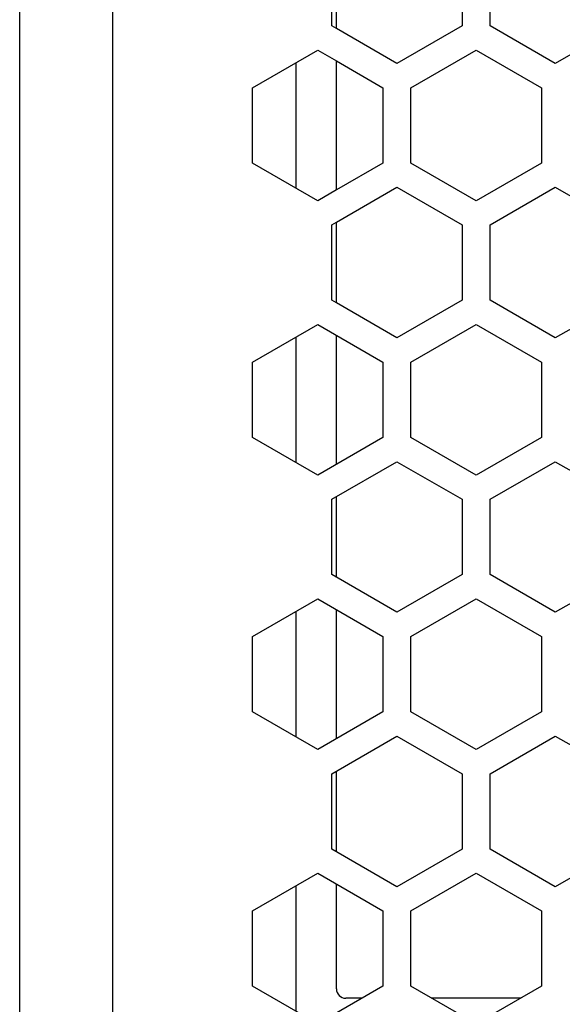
# Model space of a CAD drawing. Header units: millimetres. Extents: x -183 to 9, y -80 to 303.
# Tile 3 of 21: x -171 to -142, y 34 to 87. Entities that reach past the tile are written whole.
import ezdxf

# ---------------------------------------------------------------- set-up
doc = ezdxf.new("R2010")
doc.units = ezdxf.units.MM

# ---------------------------------------------------------------- blocks, each defined once
blk = doc.blocks.new('Abdeckfolie-S60-PSU_1__15', base_point=(-154, 34.5))
at = {"color": 7, "linetype": 'Continuous'}
for p, q in [((-154, 86.529), (-154, 90.859)), ((-154, 77.869), (-154, 84.797)), ((-154, 71.806), (-154, 76.137)), ((-154, 63.146), (-154, 70.074)), ((-154, 57.084), (-154, 61.414)), ((-154, 48.424), (-154, 55.352)), ((-154, 42.362), (-154, 46.692)), ((-154, 35), (-154, 40.63)), ((-152.617, 34.5), (-153.5, 34.5)), ((-144.117, 34.5), (-148.883, 34.5))]:
    blk.add_line(p, q, dxfattribs=at)
blk.add_arc((-153.5, 35), 0.5, 180, 270, dxfattribs=at)
blk = doc.blocks.new('Netzteil-HLG-240-24__22', base_point=(-156.167, 20.422))
at = {"color": 7, "linetype": 'Continuous'}
for p, q in [((-156.167, 77.965), (-156.167, 84.7)), ((-156.167, 63.243), (-156.167, 69.978)), ((-156.167, 48.52), (-156.167, 55.256)), ((-156.167, 33.798), (-156.167, 40.533))]:
    blk.add_line(p, q, dxfattribs=at)
blk = doc.blocks.new('Gehaeuseschale-unten-L5_0007876-schwarz__35', base_point=(-171, -19.5))
at = {"color": 1, "linetype": 'Continuous'}
blk.add_line((-166, -19.5), (-166, 270.5), dxfattribs=at)
at = {"color": 7, "linetype": 'Continuous'}
for p, q in [((-171, 86.673), (-171, 90.715)), ((-154.25, 86.673), (-154.25, 90.715)), ((-147.25, 90.715), (-147.25, 86.673)), ((-145.75, 86.673), (-145.75, 90.715)), ((-171, 83.353), (-171, 86.673)), ((-154, 86.529), (-154.25, 86.673)), ((-147.25, 86.673), (-150.75, 84.652)), ((-142.25, 84.652), (-145.75, 86.673)), ((-138.75, 86.673), (-142.25, 84.652)), ((-150.75, 84.652), (-154, 86.529)), ((-158.5, 83.353), (-155, 85.374)), ((-155, 85.374), (-154, 84.797)), ((-150, 83.353), (-146.5, 85.374)), ((-146.5, 85.374), (-143, 83.353)), ((-154, 84.797), (-151.5, 83.353)), ((-171, 79.312), (-171, 83.353)), ((-158.5, 79.312), (-158.5, 83.353)), ((-151.5, 83.353), (-151.5, 79.312)), ((-150, 79.312), (-150, 83.353)), ((-143, 83.353), (-143, 79.312)), ((-171, 75.992), (-171, 79.312)), ((-155, 77.291), (-158.5, 79.312)), ((-151.5, 79.312), (-154, 77.869)), ((-146.5, 77.291), (-150, 79.312)), ((-143, 79.312), (-146.5, 77.291)), ((-154, 77.869), (-155, 77.291)), ((-154, 76.137), (-150.75, 78.013)), ((-150.75, 78.013), (-147.25, 75.992)), ((-154.25, 75.992), (-154, 76.137)), ((-171, 71.951), (-171, 75.992)), ((-154.25, 71.951), (-154.25, 75.992)), ((-147.25, 75.992), (-147.25, 71.951)), ((-171, 68.631), (-171, 71.951)), ((-154, 71.806), (-154.25, 71.951)), ((-147.25, 71.951), (-150.75, 69.93)), ((-150.75, 69.93), (-154, 71.806)), ((-171, 64.59), (-171, 68.631)), ((-171, 61.27), (-171, 64.59)), ((-171, 57.228), (-171, 61.27)), ((-171, 53.909), (-171, 57.228)), ((-171, 49.867), (-171, 53.909)), ((-171, 46.547), (-171, 49.867)), ((-171, 42.506), (-171, 46.547)), ((-171, 39.186), (-171, 42.506)), ((-171, 35.145), (-171, 39.186)), ((-171, 31.825), (-171, 35.145))]:
    blk.add_line(p, q, dxfattribs=at)
blk = doc.blocks.new('Gehaeuseschale-unten__36', base_point=(-171, -19.5))
at = {"color": 1, "linetype": 'Continuous'}
blk.add_line((-166, -19.5), (-166, 270.5), dxfattribs=at)
at = {"color": 7, "linetype": 'Continuous'}
for p, q in [((-171, 86.673), (-171, 90.715)), ((-154.25, 86.673), (-154.25, 90.715)), ((-147.25, 90.715), (-147.25, 86.673)), ((-145.75, 86.673), (-145.75, 90.715)), ((-171, 83.353), (-171, 86.673)), ((-154, 86.529), (-154.25, 86.673)), ((-147.25, 86.673), (-150.75, 84.652)), ((-142.25, 84.652), (-145.75, 86.673)), ((-138.75, 86.673), (-142.25, 84.652)), ((-150.75, 84.652), (-154, 86.529)), ((-158.5, 83.353), (-155, 85.374)), ((-155, 85.374), (-154, 84.797)), ((-150, 83.353), (-146.5, 85.374)), ((-146.5, 85.374), (-143, 83.353)), ((-154, 84.797), (-151.5, 83.353)), ((-171, 79.312), (-171, 83.353)), ((-158.5, 79.312), (-158.5, 83.353)), ((-151.5, 83.353), (-151.5, 79.312)), ((-150, 79.312), (-150, 83.353)), ((-143, 83.353), (-143, 79.312)), ((-171, 75.992), (-171, 79.312)), ((-155, 77.291), (-158.5, 79.312)), ((-151.5, 79.312), (-154, 77.869)), ((-146.5, 77.291), (-150, 79.312)), ((-143, 79.312), (-146.5, 77.291)), ((-154, 77.869), (-155, 77.291)), ((-154, 76.137), (-150.75, 78.013)), ((-150.75, 78.013), (-147.25, 75.992)), ((-154.25, 75.992), (-154, 76.137)), ((-171, 71.951), (-171, 75.992)), ((-154.25, 71.951), (-154.25, 75.992)), ((-147.25, 75.992), (-147.25, 71.951)), ((-171, 68.631), (-171, 71.951)), ((-154, 71.806), (-154.25, 71.951)), ((-147.25, 71.951), (-150.75, 69.93)), ((-150.75, 69.93), (-154, 71.806)), ((-171, 64.59), (-171, 68.631)), ((-171, 61.27), (-171, 64.59)), ((-171, 57.228), (-171, 61.27)), ((-171, 53.909), (-171, 57.228)), ((-171, 49.867), (-171, 53.909)), ((-171, 46.547), (-171, 49.867)), ((-171, 42.506), (-171, 46.547)), ((-171, 39.186), (-171, 42.506)), ((-171, 35.145), (-171, 39.186)), ((-171, 31.825), (-171, 35.145))]:
    blk.add_line(p, q, dxfattribs=at)
blk = doc.blocks.new('Gehaeuseschale-oben__37', base_point=(-171, -19.5))
at = {"color": 1, "linetype": 'Continuous'}
blk.add_line((-166, -19.5), (-166, 270.5), dxfattribs=at)
at = {"color": 7, "linetype": 'Continuous'}
for p, q in [((-171, 86.673), (-171, 90.715)), ((-154.25, 86.673), (-154.25, 90.715)), ((-147.25, 90.715), (-147.25, 86.673)), ((-145.75, 86.673), (-145.75, 90.715)), ((-171, 83.353), (-171, 86.673)), ((-154, 86.529), (-154.25, 86.673)), ((-147.25, 86.673), (-150.75, 84.652)), ((-142.25, 84.652), (-145.75, 86.673)), ((-138.75, 86.673), (-142.25, 84.652)), ((-150.75, 84.652), (-154, 86.529)), ((-158.5, 83.353), (-155, 85.374)), ((-155, 85.374), (-154, 84.797)), ((-150, 83.353), (-146.5, 85.374)), ((-146.5, 85.374), (-143, 83.353)), ((-154, 84.797), (-151.5, 83.353)), ((-171, 79.312), (-171, 83.353)), ((-158.5, 79.312), (-158.5, 83.353)), ((-151.5, 83.353), (-151.5, 79.312)), ((-150, 79.312), (-150, 83.353)), ((-143, 83.353), (-143, 79.312)), ((-171, 75.992), (-171, 79.312)), ((-155, 77.291), (-158.5, 79.312)), ((-151.5, 79.312), (-154, 77.869)), ((-146.5, 77.291), (-150, 79.312)), ((-143, 79.312), (-146.5, 77.291)), ((-154, 77.869), (-155, 77.291)), ((-154, 76.137), (-150.75, 78.013)), ((-150.75, 78.013), (-147.25, 75.992)), ((-145.75, 75.992), (-142.25, 78.013)), ((-142.25, 78.013), (-138.75, 75.992)), ((-154.25, 75.992), (-154, 76.137)), ((-171, 71.951), (-171, 75.992)), ((-154.25, 71.951), (-154.25, 75.992)), ((-147.25, 75.992), (-147.25, 71.951)), ((-145.75, 71.951), (-145.75, 75.992)), ((-171, 68.631), (-171, 71.951)), ((-154, 71.806), (-154.25, 71.951)), ((-147.25, 71.951), (-150.75, 69.93)), ((-142.25, 69.93), (-145.75, 71.951)), ((-138.75, 71.951), (-142.25, 69.93)), ((-150.75, 69.93), (-154, 71.806)), ((-158.5, 68.631), (-155, 70.652)), ((-155, 70.652), (-151.5, 68.631)), ((-150, 68.631), (-146.5, 70.652)), ((-146.5, 70.652), (-143, 68.631)), ((-171, 64.59), (-171, 68.631)), ((-158.5, 64.59), (-158.5, 68.631)), ((-151.5, 68.631), (-151.5, 64.59)), ((-150, 64.59), (-150, 68.631)), ((-143, 68.631), (-143, 64.59)), ((-171, 61.27), (-171, 64.59)), ((-155, 62.569), (-158.5, 64.59)), ((-151.5, 64.59), (-155, 62.569)), ((-146.5, 62.569), (-150, 64.59)), ((-143, 64.59), (-146.5, 62.569)), ((-154.25, 61.27), (-150.75, 63.291)), ((-150.75, 63.291), (-147.25, 61.27)), ((-145.75, 61.27), (-142.25, 63.291)), ((-142.25, 63.291), (-138.75, 61.27)), ((-171, 57.228), (-171, 61.27)), ((-154.25, 57.228), (-154.25, 61.27)), ((-147.25, 61.27), (-147.25, 57.228)), ((-145.75, 57.228), (-145.75, 61.27)), ((-171, 53.909), (-171, 57.228)), ((-150.75, 55.208), (-154.25, 57.228)), ((-147.25, 57.228), (-150.75, 55.208)), ((-142.25, 55.208), (-145.75, 57.228)), ((-138.75, 57.228), (-142.25, 55.208)), ((-158.5, 53.909), (-155, 55.929)), ((-155, 55.929), (-151.5, 53.909)), ((-150, 53.909), (-146.5, 55.929)), ((-146.5, 55.929), (-143, 53.909)), ((-171, 49.867), (-171, 53.909)), ((-158.5, 49.867), (-158.5, 53.909)), ((-151.5, 53.909), (-151.5, 49.867)), ((-150, 49.867), (-150, 53.909)), ((-143, 53.909), (-143, 49.867)), ((-171, 46.547), (-171, 49.867)), ((-155, 47.846), (-158.5, 49.867)), ((-151.5, 49.867), (-155, 47.846)), ((-146.5, 47.846), (-150, 49.867)), ((-143, 49.867), (-146.5, 47.846)), ((-154.25, 46.547), (-150.75, 48.568)), ((-150.75, 48.568), (-147.25, 46.547)), ((-145.75, 46.547), (-142.25, 48.568)), ((-142.25, 48.568), (-138.75, 46.547)), ((-171, 42.506), (-171, 46.547)), ((-154.25, 42.506), (-154.25, 46.547)), ((-147.25, 46.547), (-147.25, 42.506)), ((-145.75, 42.506), (-145.75, 46.547)), ((-171, 39.186), (-171, 42.506)), ((-150.75, 40.485), (-154.25, 42.506)), ((-147.25, 42.506), (-150.75, 40.485)), ((-142.25, 40.485), (-145.75, 42.506)), ((-138.75, 42.506), (-142.25, 40.485)), ((-158.5, 39.186), (-155, 41.207)), ((-155, 41.207), (-151.5, 39.186)), ((-150, 39.186), (-146.5, 41.207)), ((-146.5, 41.207), (-143, 39.186)), ((-171, 35.145), (-171, 39.186)), ((-158.5, 35.145), (-158.5, 39.186)), ((-151.5, 39.186), (-151.5, 35.145)), ((-150, 35.145), (-150, 39.186)), ((-143, 39.186), (-143, 35.145)), ((-171, 31.825), (-171, 35.145)), ((-155, 33.124), (-158.5, 35.145)), ((-151.5, 35.145), (-155, 33.124)), ((-146.5, 33.124), (-150, 35.145)), ((-143, 35.145), (-146.5, 33.124))]:
    blk.add_line(p, q, dxfattribs=at)
blk = doc.blocks.new('Gehaeuseschale-oben-L5_0007875-schwarz__38', base_point=(-171, -19.5))
at = {"color": 1, "linetype": 'Continuous'}
blk.add_line((-166, -19.5), (-166, 270.5), dxfattribs=at)
at = {"color": 7, "linetype": 'Continuous'}
for p, q in [((-171, 86.673), (-171, 90.715)), ((-154.25, 86.673), (-154.25, 90.715)), ((-147.25, 90.715), (-147.25, 86.673)), ((-145.75, 86.673), (-145.75, 90.715)), ((-171, 83.353), (-171, 86.673)), ((-154, 86.529), (-154.25, 86.673)), ((-147.25, 86.673), (-150.75, 84.652)), ((-142.25, 84.652), (-145.75, 86.673)), ((-138.75, 86.673), (-142.25, 84.652)), ((-150.75, 84.652), (-154, 86.529)), ((-158.5, 83.353), (-155, 85.374)), ((-155, 85.374), (-154, 84.797)), ((-150, 83.353), (-146.5, 85.374)), ((-146.5, 85.374), (-143, 83.353)), ((-154, 84.797), (-151.5, 83.353)), ((-171, 79.312), (-171, 83.353)), ((-158.5, 79.312), (-158.5, 83.353)), ((-151.5, 83.353), (-151.5, 79.312)), ((-150, 79.312), (-150, 83.353)), ((-143, 83.353), (-143, 79.312)), ((-171, 75.992), (-171, 79.312)), ((-155, 77.291), (-158.5, 79.312)), ((-151.5, 79.312), (-154, 77.869)), ((-146.5, 77.291), (-150, 79.312)), ((-143, 79.312), (-146.5, 77.291)), ((-154, 77.869), (-155, 77.291)), ((-154, 76.137), (-150.75, 78.013)), ((-150.75, 78.013), (-147.25, 75.992)), ((-145.75, 75.992), (-142.25, 78.013)), ((-142.25, 78.013), (-138.75, 75.992)), ((-154.25, 75.992), (-154, 76.137)), ((-171, 71.951), (-171, 75.992)), ((-154.25, 71.951), (-154.25, 75.992)), ((-147.25, 75.992), (-147.25, 71.951)), ((-145.75, 71.951), (-145.75, 75.992)), ((-171, 68.631), (-171, 71.951)), ((-154, 71.806), (-154.25, 71.951)), ((-147.25, 71.951), (-150.75, 69.93)), ((-142.25, 69.93), (-145.75, 71.951)), ((-138.75, 71.951), (-142.25, 69.93)), ((-150.75, 69.93), (-154, 71.806)), ((-158.5, 68.631), (-155, 70.652)), ((-155, 70.652), (-151.5, 68.631)), ((-150, 68.631), (-146.5, 70.652)), ((-146.5, 70.652), (-143, 68.631)), ((-171, 64.59), (-171, 68.631)), ((-158.5, 64.59), (-158.5, 68.631)), ((-151.5, 68.631), (-151.5, 64.59)), ((-150, 64.59), (-150, 68.631)), ((-143, 68.631), (-143, 64.59)), ((-171, 61.27), (-171, 64.59)), ((-155, 62.569), (-158.5, 64.59)), ((-151.5, 64.59), (-155, 62.569)), ((-146.5, 62.569), (-150, 64.59)), ((-143, 64.59), (-146.5, 62.569)), ((-154.25, 61.27), (-150.75, 63.291)), ((-150.75, 63.291), (-147.25, 61.27)), ((-145.75, 61.27), (-142.25, 63.291)), ((-142.25, 63.291), (-138.75, 61.27)), ((-171, 57.228), (-171, 61.27)), ((-154.25, 57.228), (-154.25, 61.27)), ((-147.25, 61.27), (-147.25, 57.228)), ((-145.75, 57.228), (-145.75, 61.27)), ((-171, 53.909), (-171, 57.228)), ((-150.75, 55.208), (-154.25, 57.228)), ((-147.25, 57.228), (-150.75, 55.208)), ((-142.25, 55.208), (-145.75, 57.228)), ((-138.75, 57.228), (-142.25, 55.208)), ((-158.5, 53.909), (-155, 55.929)), ((-155, 55.929), (-151.5, 53.909)), ((-150, 53.909), (-146.5, 55.929)), ((-146.5, 55.929), (-143, 53.909)), ((-171, 49.867), (-171, 53.909)), ((-158.5, 49.867), (-158.5, 53.909)), ((-151.5, 53.909), (-151.5, 49.867)), ((-150, 49.867), (-150, 53.909)), ((-143, 53.909), (-143, 49.867)), ((-171, 46.547), (-171, 49.867)), ((-155, 47.846), (-158.5, 49.867)), ((-151.5, 49.867), (-155, 47.846)), ((-146.5, 47.846), (-150, 49.867)), ((-143, 49.867), (-146.5, 47.846)), ((-154.25, 46.547), (-150.75, 48.568)), ((-150.75, 48.568), (-147.25, 46.547)), ((-145.75, 46.547), (-142.25, 48.568)), ((-142.25, 48.568), (-138.75, 46.547)), ((-171, 42.506), (-171, 46.547)), ((-154.25, 42.506), (-154.25, 46.547)), ((-147.25, 46.547), (-147.25, 42.506)), ((-145.75, 42.506), (-145.75, 46.547)), ((-171, 39.186), (-171, 42.506)), ((-150.75, 40.485), (-154.25, 42.506)), ((-147.25, 42.506), (-150.75, 40.485)), ((-142.25, 40.485), (-145.75, 42.506)), ((-138.75, 42.506), (-142.25, 40.485)), ((-158.5, 39.186), (-155, 41.207)), ((-155, 41.207), (-151.5, 39.186)), ((-150, 39.186), (-146.5, 41.207)), ((-146.5, 41.207), (-143, 39.186)), ((-171, 35.145), (-171, 39.186)), ((-158.5, 35.145), (-158.5, 39.186)), ((-151.5, 39.186), (-151.5, 35.145)), ((-150, 35.145), (-150, 39.186)), ((-143, 39.186), (-143, 35.145)), ((-171, 31.825), (-171, 35.145)), ((-155, 33.124), (-158.5, 35.145)), ((-151.5, 35.145), (-155, 33.124)), ((-146.5, 33.124), (-150, 35.145)), ((-143, 35.145), (-146.5, 33.124))]:
    blk.add_line(p, q, dxfattribs=at)
blk = doc.blocks.new('Netzteil-S60__42', base_point=(-182.559, -80.5))
for name, p in [('Gehaeuseschale-unten-L5_0007876-schwarz__35', (-171, -19.5)), ('Gehaeuseschale-unten__36', (-171, -19.5)), ('Gehaeuseschale-oben__37', (-171, -19.5)), ('Gehaeuseschale-oben-L5_0007875-schwarz__38', (-171, -19.5)), ('Netzteil-HLG-240-24__22', (-156.167, 20.422)), ('Abdeckfolie-S60-PSU_1__15', (-154, 34.5))]:
    blk.add_blockref(name, p)
blk = doc.blocks.new('AllgA', base_point=(-87, 111))
blk.add_blockref('Netzteil-S60__42', (-182.559, -80.5))

msp = doc.modelspace()

# ---------------------------------------------------------------- block references
msp.add_blockref('AllgA', (-87, 111))

doc.saveas('drawing.dxf')
